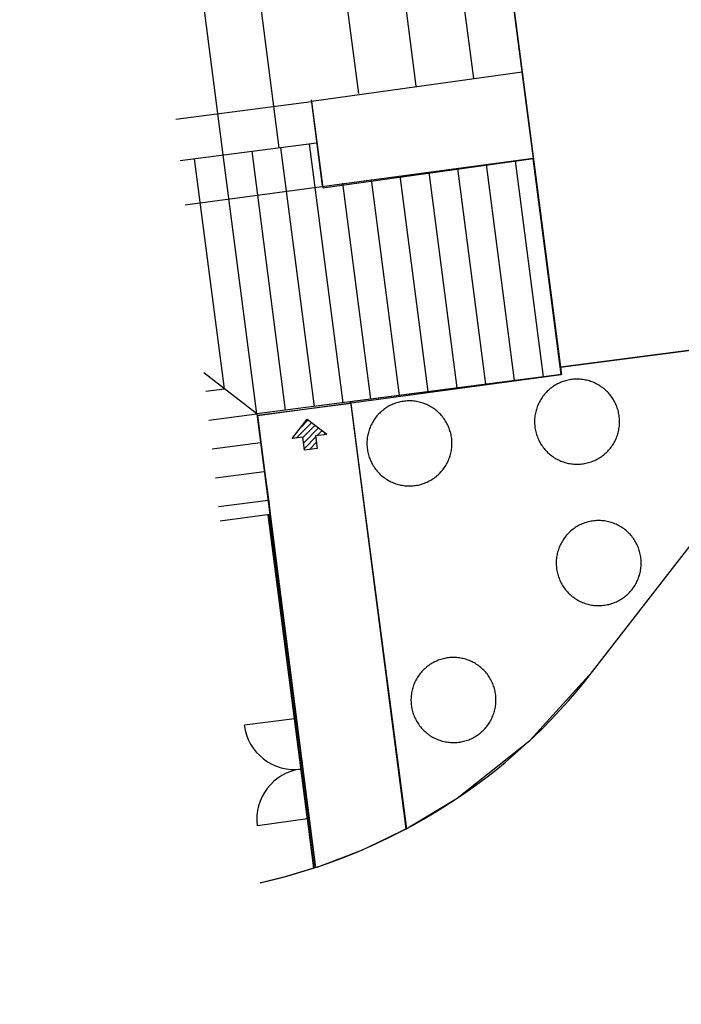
# Model space of a CAD drawing. Extents: x 446005 to 446745, y 447032 to 448234.
# Tile 50 of 127: x 446254 to 446276, y 447286 to 447320. Entities that reach past the tile are written whole.
import ezdxf

# ---------------------------------------------------------------- set-up
doc = ezdxf.new("R2010")
doc.units = 0
doc.header["$LTSCALE"] = 2
doc.header["$MEASUREMENT"] = 0
doc.linetypes.add('AUSGEZOGEN', pattern=[0])
doc.layers.add('DB-Autohof', color=15, linetype='CONTINUOUS')
doc.layers.add('FBRTOP', color=250, linetype='AUSGEZOGEN')

msp = doc.modelspace()

# ---------------------------------------------------------------- linework, layer by layer
at = {"layer": 'DB-Autohof', "linetype": 'Continuous'}
for p, q in [((446269.952, 447325.369), (446270.918, 447317.932)), ((446271.306, 447314.957), (446269.955, 447325.37)), ((446267.271, 447317.458), (446266.305, 447324.896)), ((446269.254, 447317.716), (446268.289, 447325.153)), ((446269.987, 447325.122), (446272.24, 447307.767)), ((446265.287, 447317.201), (446264.322, 447324.639)), ((446262.545, 447315.332), (446261.387, 447324.258)), ((446260.616, 447315.082), (446259.458, 447324.007)), ((446270.919, 447317.932), (446263.663, 447316.925)), ((446271.306, 447314.957), (446270.919, 447317.932)), ((446258.978, 447316.319), (446263.663, 447316.927)), ((446263.641, 447316.987), (446264.027, 447314.012)), ((446263.663, 447316.927), (446264.049, 447313.952)), ((446263.663, 447316.925), (446264.049, 447313.95)), ((446259.136, 447314.89), (446263.834, 447315.5)), ((446264.75, 447306.543), (446263.591, 447315.468)), ((446261.775, 447306.157), (446260.616, 447315.082)), ((446262.766, 447306.286), (446261.608, 447315.211)), ((446263.758, 447306.414), (446262.6, 447315.34)), ((446271.305, 447314.957), (446259.305, 447313.355)), ((446260.654, 447307.02), (446259.625, 447314.953)), ((446264.049, 447313.95), (446271.306, 447314.957)), ((446270.66, 447307.31), (446269.695, 447314.748)), ((446271.652, 447307.439), (446270.686, 447314.876)), ((446272.27, 447307.519), (446271.305, 447314.957)), ((446272.272, 447307.519), (446271.306, 447314.957)), ((446267.685, 447306.924), (446266.72, 447314.362)), ((446268.677, 447307.053), (446267.711, 447314.49)), ((446269.668, 447307.181), (446268.703, 447314.619)), ((446265.701, 447306.667), (446264.736, 447314.104)), ((446266.693, 447306.795), (446265.728, 447314.233)), ((446273.349, 447297.272), (446283.628, 447310.548)), ((446273.349, 447297.272), (446283.628, 447310.548)), ((446280.997, 447308.904), (446272.24, 447307.767)), ((446272.24, 447307.767), (446280.997, 447308.904)), ((446280.997, 447308.904), (446272.24, 447307.767)), ((446261.775, 447306.157), (446259.944, 447307.567)), ((446272.24, 447307.767), (446272.272, 447307.519)), ((446272.272, 447307.519), (446261.775, 447306.157)), ((446261.796, 447306.096), (446272.27, 447307.519)), ((446272.272, 447307.519), (446265.008, 447306.577)), ((446272.203, 447307.221), (446272.161, 447307.201)), ((446272.245, 447307.239), (446272.203, 447307.221)), ((446272.288, 447307.256), (446272.245, 447307.239)), ((446272.331, 447307.272), (446272.288, 447307.256)), ((446272.375, 447307.287), (446272.331, 447307.272)), ((446272.419, 447307.3), (446272.375, 447307.287)), ((446272.463, 447307.311), (446272.419, 447307.3)), ((446272.508, 447307.322), (446272.463, 447307.311)), ((446272.553, 447307.33), (446272.508, 447307.322)), ((446272.599, 447307.338), (446272.553, 447307.33)), ((446272.644, 447307.344), (446272.599, 447307.338)), ((446272.69, 447307.348), (446272.644, 447307.344)), ((446272.736, 447307.351), (446272.69, 447307.348)), ((446272.782, 447307.353), (446272.736, 447307.351)), ((446272.828, 447307.353), (446272.782, 447307.353)), ((446272.874, 447307.352), (446272.828, 447307.353)), ((446272.92, 447307.349), (446272.874, 447307.352)), ((446272.966, 447307.345), (446272.92, 447307.349)), ((446273.012, 447307.34), (446272.966, 447307.345)), ((446273.057, 447307.333), (446273.012, 447307.34)), ((446273.103, 447307.324), (446273.057, 447307.333)), ((446273.148, 447307.315), (446273.103, 447307.324)), ((446273.192, 447307.303), (446273.148, 447307.315)), ((446273.236, 447307.291), (446273.192, 447307.303)), ((446273.28, 447307.277), (446273.236, 447307.291)), ((446273.324, 447307.261), (446273.28, 447307.277)), ((446273.367, 447307.245), (446273.324, 447307.261)), ((446273.409, 447307.227), (446273.367, 447307.245)), ((446273.451, 447307.207), (446273.409, 447307.227)), ((446260.014, 447306.937), (446260.654, 447307.02)), ((446271.755, 447306.903), (446271.724, 447306.869)), ((446271.787, 447306.935), (446271.755, 447306.903)), ((446271.821, 447306.967), (446271.787, 447306.935)), ((446271.855, 447306.998), (446271.821, 447306.967)), ((446271.89, 447307.027), (446271.855, 447306.998)), ((446271.927, 447307.056), (446271.89, 447307.027)), ((446271.964, 447307.083), (446271.927, 447307.056)), ((446272.002, 447307.109), (446271.964, 447307.083)), ((446272.04, 447307.134), (446272.002, 447307.109)), ((446272.08, 447307.157), (446272.04, 447307.134)), ((446272.12, 447307.18), (446272.08, 447307.157)), ((446272.161, 447307.201), (446272.12, 447307.18)), ((446273.492, 447307.186), (446273.451, 447307.207)), ((446273.532, 447307.164), (446273.492, 447307.186)), ((446273.572, 447307.141), (446273.532, 447307.164)), ((446273.611, 447307.117), (446273.572, 447307.141)), ((446273.649, 447307.091), (446273.611, 447307.117)), ((446273.687, 447307.064), (446273.649, 447307.091)), ((446273.723, 447307.036), (446273.687, 447307.064)), ((446273.759, 447307.007), (446273.723, 447307.036)), ((446273.793, 447306.977), (446273.759, 447307.007)), ((446273.827, 447306.945), (446273.793, 447306.977)), ((446273.86, 447306.913), (446273.827, 447306.945)), ((446273.891, 447306.879), (446273.86, 447306.913)), ((446273.922, 447306.845), (446273.891, 447306.879)), ((446265.008, 447306.577), (446266.933, 447291.854)), ((446265.008, 447306.577), (446266.912, 447291.851)), ((446266.596, 447306.538), (446266.552, 447306.523)), ((446266.64, 447306.551), (446266.596, 447306.538)), ((446266.685, 447306.562), (446266.64, 447306.551)), ((446266.729, 447306.573), (446266.685, 447306.562)), ((446266.775, 447306.581), (446266.729, 447306.573)), ((446266.82, 447306.589), (446266.775, 447306.581)), ((446266.866, 447306.595), (446266.82, 447306.589)), ((446266.911, 447306.599), (446266.866, 447306.595)), ((446266.957, 447306.603), (446266.911, 447306.599)), ((446267.003, 447306.604), (446266.957, 447306.603)), ((446267.049, 447306.604), (446267.003, 447306.604)), ((446267.095, 447306.603), (446267.049, 447306.604)), ((446267.141, 447306.601), (446267.095, 447306.603)), ((446267.187, 447306.596), (446267.141, 447306.601)), ((446267.233, 447306.591), (446267.187, 447306.596)), ((446267.279, 447306.584), (446267.233, 447306.591)), ((446267.324, 447306.575), (446267.279, 447306.584)), ((446267.369, 447306.566), (446267.324, 447306.575)), ((446267.413, 447306.554), (446267.369, 447306.566)), ((446267.458, 447306.542), (446267.413, 447306.554)), ((446267.502, 447306.528), (446267.458, 447306.542)), ((446271.514, 447306.567), (446271.493, 447306.526)), ((446271.536, 447306.608), (446271.514, 447306.567)), ((446271.559, 447306.648), (446271.536, 447306.608)), ((446271.583, 447306.687), (446271.559, 447306.648)), ((446271.609, 447306.725), (446271.583, 447306.687)), ((446271.636, 447306.762), (446271.609, 447306.725)), ((446271.664, 447306.799), (446271.636, 447306.762)), ((446271.693, 447306.834), (446271.664, 447306.799)), ((446271.724, 447306.869), (446271.693, 447306.834)), ((446273.952, 447306.81), (446273.922, 447306.845)), ((446273.98, 447306.774), (446273.952, 447306.81)), ((446274.007, 447306.736), (446273.98, 447306.774)), ((446274.033, 447306.698), (446274.007, 447306.736)), ((446274.058, 447306.66), (446274.033, 447306.698)), ((446274.082, 447306.62), (446274.058, 447306.66)), ((446274.104, 447306.58), (446274.082, 447306.62)), ((446274.125, 447306.539), (446274.104, 447306.58)), ((446274.145, 447306.497), (446274.125, 447306.539)), ((446265.029, 447306.516), (446261.796, 447306.096)), ((446266.922, 447291.852), (446265.029, 447306.516)), ((446266.042, 447306.218), (446266.009, 447306.186)), ((446266.076, 447306.249), (446266.042, 447306.218)), ((446266.112, 447306.278), (446266.076, 447306.249)), ((446266.148, 447306.307), (446266.112, 447306.278)), ((446266.185, 447306.334), (446266.148, 447306.307)), ((446266.223, 447306.36), (446266.185, 447306.334)), ((446266.262, 447306.385), (446266.223, 447306.36)), ((446266.301, 447306.408), (446266.262, 447306.385)), ((446266.341, 447306.431), (446266.301, 447306.408)), ((446266.382, 447306.452), (446266.341, 447306.431)), ((446266.424, 447306.472), (446266.382, 447306.452)), ((446266.466, 447306.49), (446266.424, 447306.472)), ((446266.509, 447306.507), (446266.466, 447306.49)), ((446266.552, 447306.523), (446266.509, 447306.507)), ((446267.545, 447306.512), (446267.502, 447306.528)), ((446267.588, 447306.496), (446267.545, 447306.512)), ((446267.63, 447306.478), (446267.588, 447306.496)), ((446267.672, 447306.458), (446267.63, 447306.478)), ((446267.713, 447306.437), (446267.672, 447306.458)), ((446267.754, 447306.415), (446267.713, 447306.437)), ((446267.793, 447306.392), (446267.754, 447306.415)), ((446267.832, 447306.368), (446267.793, 447306.392)), ((446267.87, 447306.342), (446267.832, 447306.368)), ((446267.908, 447306.315), (446267.87, 447306.342)), ((446267.944, 447306.287), (446267.908, 447306.315)), ((446267.98, 447306.258), (446267.944, 447306.287)), ((446268.015, 447306.228), (446267.98, 447306.258)), ((446268.048, 447306.196), (446268.015, 447306.228)), ((446268.081, 447306.164), (446268.048, 447306.196)), ((446271.386, 447306.223), (446271.376, 447306.178)), ((446271.397, 447306.268), (446271.386, 447306.223)), ((446271.409, 447306.312), (446271.397, 447306.268)), ((446271.423, 447306.356), (446271.409, 447306.312)), ((446271.439, 447306.399), (446271.423, 447306.356)), ((446271.456, 447306.442), (446271.439, 447306.399)), ((446271.474, 447306.484), (446271.456, 447306.442)), ((446271.493, 447306.526), (446271.474, 447306.484)), ((446274.164, 447306.455), (446274.145, 447306.497)), ((446274.181, 447306.413), (446274.164, 447306.455)), ((446274.197, 447306.369), (446274.181, 447306.413)), ((446274.211, 447306.326), (446274.197, 447306.369)), ((446274.224, 447306.281), (446274.211, 447306.326)), ((446274.236, 447306.237), (446274.224, 447306.281)), ((446274.246, 447306.192), (446274.236, 447306.237)), ((446260.124, 447305.943), (446261.775, 447306.157)), ((446261.775, 447306.157), (446262.225, 447302.686)), ((446261.796, 447306.096), (446261.925, 447305.105)), ((446262.246, 447302.625), (446261.796, 447306.096)), ((446262.988, 447305.305), (446263.507, 447305.978)), ((446263.133, 447305.323), (446263.666, 447305.856)), ((446263.277, 447305.68), (446263.546, 447305.949)), ((446263.507, 447305.978), (446264.181, 447305.459)), ((446265.757, 447305.859), (446265.735, 447305.818)), ((446265.78, 447305.899), (446265.757, 447305.859)), ((446265.805, 447305.938), (446265.78, 447305.899)), ((446265.83, 447305.976), (446265.805, 447305.938)), ((446265.857, 447306.013), (446265.83, 447305.976)), ((446265.885, 447306.05), (446265.857, 447306.013)), ((446265.915, 447306.085), (446265.885, 447306.05)), ((446265.945, 447306.12), (446265.915, 447306.085)), ((446265.976, 447306.154), (446265.945, 447306.12)), ((446266.009, 447306.186), (446265.976, 447306.154)), ((446268.113, 447306.131), (446268.081, 447306.164)), ((446268.143, 447306.096), (446268.113, 447306.131)), ((446268.173, 447306.061), (446268.143, 447306.096)), ((446268.201, 447306.025), (446268.173, 447306.061)), ((446268.229, 447305.987), (446268.201, 447306.025)), ((446268.255, 447305.95), (446268.229, 447305.987)), ((446268.279, 447305.911), (446268.255, 447305.95)), ((446268.303, 447305.871), (446268.279, 447305.911)), ((446268.325, 447305.831), (446268.303, 447305.871)), ((446271.348, 447305.95), (446271.347, 447305.904)), ((446271.347, 447305.904), (446271.347, 447305.858)), ((446271.347, 447305.858), (446271.349, 447305.812)), ((446271.351, 447305.996), (446271.348, 447305.95)), ((446271.355, 447306.042), (446271.351, 447305.996)), ((446271.36, 447306.087), (446271.355, 447306.042)), ((446271.367, 447306.133), (446271.36, 447306.087)), ((446271.376, 447306.178), (446271.367, 447306.133)), ((446274.255, 447306.147), (446274.246, 447306.192)), ((446274.262, 447306.101), (446274.255, 447306.147)), ((446274.268, 447306.056), (446274.262, 447306.101)), ((446274.273, 447306.01), (446274.268, 447306.056)), ((446274.276, 447305.964), (446274.273, 447306.01)), ((446274.278, 447305.918), (446274.276, 447305.964)), ((446274.277, 447305.826), (446274.278, 447305.872)), ((446274.278, 447305.872), (446274.278, 447305.918)), ((446263.365, 447305.343), (446263.786, 447305.764)), ((446263.389, 447305.155), (446263.905, 447305.672)), ((446263.864, 447305.418), (446264.025, 447305.579)), ((446265.618, 447305.519), (446265.607, 447305.474)), ((446265.631, 447305.563), (446265.618, 447305.519)), ((446265.645, 447305.607), (446265.631, 447305.563)), ((446265.66, 447305.65), (446265.645, 447305.607)), ((446265.677, 447305.693), (446265.66, 447305.65)), ((446265.695, 447305.736), (446265.677, 447305.693)), ((446265.714, 447305.777), (446265.695, 447305.736)), ((446265.735, 447305.818), (446265.714, 447305.777)), ((446268.347, 447305.79), (446268.325, 447305.831)), ((446268.366, 447305.749), (446268.347, 447305.79)), ((446268.385, 447305.706), (446268.366, 447305.749)), ((446268.402, 447305.664), (446268.385, 447305.706)), ((446268.418, 447305.62), (446268.402, 447305.664)), ((446268.432, 447305.577), (446268.418, 447305.62)), ((446268.445, 447305.533), (446268.432, 447305.577)), ((446268.457, 447305.488), (446268.445, 447305.533)), ((446271.349, 447305.812), (446271.352, 447305.766)), ((446271.352, 447305.766), (446271.356, 447305.72)), ((446271.356, 447305.72), (446271.362, 447305.674)), ((446271.362, 447305.674), (446271.37, 447305.629)), ((446271.37, 447305.629), (446271.379, 447305.584)), ((446271.379, 447305.584), (446271.389, 447305.539)), ((446271.389, 447305.539), (446271.401, 447305.494)), ((446274.228, 447305.508), (446274.239, 447305.553)), ((446274.239, 447305.553), (446274.249, 447305.598)), ((446274.249, 447305.598), (446274.257, 447305.643)), ((446274.257, 447305.643), (446274.264, 447305.688)), ((446274.264, 447305.688), (446274.27, 447305.734)), ((446274.27, 447305.734), (446274.274, 447305.78)), ((446274.274, 447305.78), (446274.277, 447305.826)), ((446263.363, 447305.353), (446262.988, 447305.305)), ((446263.421, 447304.908), (446263.363, 447305.353)), ((446263.413, 447304.968), (446263.812, 447305.366)), ((446263.587, 447304.929), (446263.836, 447305.178)), ((446263.806, 447305.411), (446264.181, 447305.459)), ((446263.864, 447304.965), (446263.806, 447305.411)), ((446264.108, 447305.45), (446264.145, 447305.487)), ((446265.569, 447305.201), (446265.568, 447305.155)), ((446265.572, 447305.247), (446265.569, 447305.201)), ((446265.576, 447305.293), (446265.572, 447305.247)), ((446265.582, 447305.338), (446265.576, 447305.293)), ((446265.589, 447305.384), (446265.582, 447305.338)), ((446265.597, 447305.429), (446265.589, 447305.384)), ((446265.607, 447305.474), (446265.597, 447305.429)), ((446268.467, 447305.443), (446268.457, 447305.488)), ((446268.476, 447305.398), (446268.467, 447305.443)), ((446268.484, 447305.352), (446268.476, 447305.398)), ((446268.49, 447305.307), (446268.484, 447305.352)), ((446268.494, 447305.261), (446268.49, 447305.307)), ((446268.497, 447305.215), (446268.494, 447305.261)), ((446268.499, 447305.169), (446268.497, 447305.215)), ((446271.401, 447305.494), (446271.414, 447305.45)), ((446271.414, 447305.45), (446271.428, 447305.406)), ((446271.428, 447305.406), (446271.444, 447305.363)), ((446271.444, 447305.363), (446271.461, 447305.32)), ((446271.461, 447305.32), (446271.48, 447305.278)), ((446271.48, 447305.278), (446271.499, 447305.237)), ((446271.499, 447305.237), (446271.52, 447305.196)), ((446271.52, 447305.196), (446271.543, 447305.156)), ((446274.089, 447305.168), (446274.111, 447305.208)), ((446274.111, 447305.208), (446274.132, 447305.25)), ((446274.132, 447305.25), (446274.151, 447305.291)), ((446274.151, 447305.291), (446274.169, 447305.334)), ((446274.169, 447305.334), (446274.186, 447305.376)), ((446274.186, 447305.376), (446274.201, 447305.42)), ((446274.201, 447305.42), (446274.215, 447305.464)), ((446274.215, 447305.464), (446274.228, 447305.508)), ((446260.233, 447304.949), (446261.903, 447305.165)), ((446261.925, 447305.105), (446262.053, 447304.113)), ((446263.858, 447304.964), (446263.421, 447304.908)), ((446263.831, 447304.961), (446263.86, 447304.99)), ((446265.568, 447305.155), (446265.568, 447305.109)), ((446265.568, 447305.109), (446265.57, 447305.063)), ((446265.57, 447305.063), (446265.573, 447305.017)), ((446265.573, 447305.017), (446265.578, 447304.971)), ((446265.578, 447304.971), (446265.584, 447304.925)), ((446265.584, 447304.925), (446265.591, 447304.88)), ((446265.591, 447304.88), (446265.6, 447304.835)), ((446268.46, 447304.804), (446268.47, 447304.849)), ((446268.47, 447304.849), (446268.479, 447304.894)), ((446268.479, 447304.894), (446268.486, 447304.939)), ((446268.486, 447304.939), (446268.491, 447304.985)), ((446268.491, 447304.985), (446268.495, 447305.031)), ((446268.495, 447305.031), (446268.498, 447305.077)), ((446268.498, 447305.077), (446268.499, 447305.123)), ((446268.499, 447305.123), (446268.499, 447305.169)), ((446271.543, 447305.156), (446271.566, 447305.116)), ((446271.566, 447305.116), (446271.591, 447305.077)), ((446271.591, 447305.077), (446271.617, 447305.039)), ((446271.617, 447305.039), (446271.645, 447305.002)), ((446271.645, 447305.002), (446271.673, 447304.966)), ((446271.673, 447304.966), (446271.703, 447304.931)), ((446271.703, 447304.931), (446271.733, 447304.896)), ((446271.733, 447304.896), (446271.765, 447304.863)), ((446271.765, 447304.863), (446271.798, 447304.83)), ((446273.804, 447304.809), (446273.837, 447304.84)), ((446273.837, 447304.84), (446273.87, 447304.873)), ((446273.87, 447304.873), (446273.901, 447304.907)), ((446273.901, 447304.907), (446273.931, 447304.941)), ((446273.931, 447304.941), (446273.961, 447304.977)), ((446273.961, 447304.977), (446273.989, 447305.014)), ((446273.989, 447305.014), (446274.015, 447305.051)), ((446274.015, 447305.051), (446274.041, 447305.089)), ((446274.041, 447305.089), (446274.066, 447305.128)), ((446274.066, 447305.128), (446274.089, 447305.168)), ((446265.6, 447304.835), (446265.61, 447304.79)), ((446265.61, 447304.79), (446265.622, 447304.745)), ((446265.622, 447304.745), (446265.635, 447304.701)), ((446265.635, 447304.701), (446265.649, 447304.657)), ((446265.649, 447304.657), (446265.665, 447304.614)), ((446265.665, 447304.614), (446265.682, 447304.571)), ((446265.682, 447304.571), (446265.701, 447304.529)), ((446265.701, 447304.529), (446265.721, 447304.488)), ((446268.332, 447304.459), (446268.353, 447304.501)), ((446268.353, 447304.501), (446268.372, 447304.542)), ((446268.372, 447304.542), (446268.39, 447304.585)), ((446268.39, 447304.585), (446268.407, 447304.628)), ((446268.407, 447304.628), (446268.422, 447304.671)), ((446268.422, 447304.671), (446268.436, 447304.715)), ((446268.436, 447304.715), (446268.449, 447304.759)), ((446268.449, 447304.759), (446268.46, 447304.804)), ((446271.798, 447304.83), (446271.831, 447304.799)), ((446271.831, 447304.799), (446271.866, 447304.769)), ((446271.866, 447304.769), (446271.902, 447304.74)), ((446271.902, 447304.74), (446271.938, 447304.712)), ((446271.938, 447304.712), (446271.975, 447304.685)), ((446271.975, 447304.685), (446272.014, 447304.659)), ((446272.014, 447304.659), (446272.053, 447304.635)), ((446272.053, 447304.635), (446272.092, 447304.611)), ((446272.092, 447304.611), (446272.133, 447304.589)), ((446272.133, 447304.589), (446272.174, 447304.569)), ((446272.174, 447304.569), (446272.216, 447304.549)), ((446272.216, 447304.549), (446272.258, 447304.531)), ((446272.258, 447304.531), (446272.301, 447304.514)), ((446272.301, 447304.514), (446272.344, 447304.499)), ((446272.344, 447304.499), (446272.388, 447304.485)), ((446273.25, 447304.489), (446273.294, 447304.504)), ((446273.294, 447304.504), (446273.337, 447304.519)), ((446273.337, 447304.519), (446273.38, 447304.537)), ((446273.38, 447304.537), (446273.422, 447304.555)), ((446273.422, 447304.555), (446273.463, 447304.575)), ((446273.463, 447304.575), (446273.504, 447304.596)), ((446273.504, 447304.596), (446273.545, 447304.618)), ((446273.545, 447304.618), (446273.584, 447304.642)), ((446273.584, 447304.642), (446273.623, 447304.667)), ((446273.623, 447304.667), (446273.661, 447304.693)), ((446273.661, 447304.693), (446273.698, 447304.72)), ((446273.698, 447304.72), (446273.734, 447304.749)), ((446273.734, 447304.749), (446273.77, 447304.778)), ((446273.77, 447304.778), (446273.804, 447304.809)), ((446260.343, 447303.954), (446262.032, 447304.174)), ((446265.721, 447304.488), (446265.742, 447304.447)), ((446265.742, 447304.447), (446265.764, 447304.407)), ((446265.764, 447304.407), (446265.788, 447304.367)), ((446265.788, 447304.367), (446265.813, 447304.328)), ((446265.813, 447304.328), (446265.839, 447304.29)), ((446265.839, 447304.29), (446265.866, 447304.253)), ((446265.866, 447304.253), (446265.894, 447304.217)), ((446265.894, 447304.217), (446265.924, 447304.182)), ((446265.924, 447304.182), (446265.954, 447304.147)), ((446268.122, 447304.158), (446268.153, 447304.193)), ((446268.153, 447304.193), (446268.182, 447304.228)), ((446268.182, 447304.228), (446268.21, 447304.265)), ((446268.21, 447304.265), (446268.237, 447304.302)), ((446268.237, 447304.302), (446268.262, 447304.34)), ((446268.262, 447304.34), (446268.287, 447304.379)), ((446268.287, 447304.379), (446268.31, 447304.419)), ((446268.31, 447304.419), (446268.332, 447304.459)), ((446272.388, 447304.485), (446272.432, 447304.472)), ((446272.432, 447304.472), (446272.477, 447304.461)), ((446272.477, 447304.461), (446272.522, 447304.451)), ((446272.522, 447304.451), (446272.567, 447304.443)), ((446272.567, 447304.443), (446272.613, 447304.436)), ((446272.613, 447304.436), (446272.659, 447304.43)), ((446272.659, 447304.43), (446272.704, 447304.426)), ((446272.704, 447304.426), (446272.75, 447304.424)), ((446272.75, 447304.424), (446272.796, 447304.422)), ((446272.796, 447304.422), (446272.842, 447304.423)), ((446272.842, 447304.423), (446272.888, 447304.424)), ((446272.888, 447304.424), (446272.934, 447304.427)), ((446272.934, 447304.427), (446272.98, 447304.432)), ((446272.98, 447304.432), (446273.026, 447304.438)), ((446273.026, 447304.438), (446273.071, 447304.445)), ((446273.071, 447304.445), (446273.117, 447304.454)), ((446273.117, 447304.454), (446273.161, 447304.464)), ((446273.161, 447304.464), (446273.206, 447304.476)), ((446273.206, 447304.476), (446273.25, 447304.489)), ((446262.053, 447304.113), (446262.182, 447303.121)), ((446265.954, 447304.147), (446265.986, 447304.114)), ((446265.986, 447304.114), (446266.019, 447304.081)), ((446266.019, 447304.081), (446266.053, 447304.05)), ((446266.053, 447304.05), (446266.087, 447304.02)), ((446266.087, 447304.02), (446266.123, 447303.991)), ((446266.123, 447303.991), (446266.159, 447303.963)), ((446266.159, 447303.963), (446266.197, 447303.936)), ((446266.197, 447303.936), (446266.235, 447303.91)), ((446266.235, 447303.91), (446266.274, 447303.886)), ((446266.274, 447303.886), (446266.314, 447303.862)), ((446266.314, 447303.862), (446266.354, 447303.84)), ((446266.354, 447303.84), (446266.395, 447303.82)), ((446266.395, 447303.82), (446266.437, 447303.8)), ((446267.643, 447303.806), (446267.685, 447303.826)), ((446267.685, 447303.826), (446267.726, 447303.847)), ((446267.726, 447303.847), (446267.766, 447303.869)), ((446267.766, 447303.869), (446267.805, 447303.893)), ((446267.805, 447303.893), (446267.844, 447303.918)), ((446267.844, 447303.918), (446267.882, 447303.944)), ((446267.882, 447303.944), (446267.919, 447303.971)), ((446267.919, 447303.971), (446267.955, 447304)), ((446267.955, 447304), (446267.991, 447304.029)), ((446267.991, 447304.029), (446268.025, 447304.06)), ((446268.025, 447304.06), (446268.059, 447304.091)), ((446268.059, 447304.091), (446268.091, 447304.124)), ((446268.091, 447304.124), (446268.122, 447304.158)), ((446266.437, 447303.8), (446266.479, 447303.782)), ((446266.479, 447303.782), (446266.522, 447303.765)), ((446266.522, 447303.765), (446266.566, 447303.75)), ((446266.566, 447303.75), (446266.609, 447303.736)), ((446266.609, 447303.736), (446266.654, 447303.723)), ((446266.654, 447303.723), (446266.698, 447303.712)), ((446266.698, 447303.712), (446266.743, 447303.702)), ((446266.743, 447303.702), (446266.789, 447303.694)), ((446266.789, 447303.694), (446266.834, 447303.687)), ((446266.834, 447303.687), (446266.88, 447303.681)), ((446266.88, 447303.681), (446266.926, 447303.677)), ((446266.926, 447303.677), (446266.972, 447303.675)), ((446266.972, 447303.675), (446267.018, 447303.673)), ((446267.018, 447303.673), (446267.064, 447303.674)), ((446267.064, 447303.674), (446267.11, 447303.675)), ((446267.11, 447303.675), (446267.156, 447303.678)), ((446267.156, 447303.678), (446267.202, 447303.683)), ((446267.202, 447303.683), (446267.247, 447303.689)), ((446267.247, 447303.689), (446267.293, 447303.696)), ((446267.293, 447303.696), (446267.338, 447303.705)), ((446267.338, 447303.705), (446267.383, 447303.715)), ((446267.383, 447303.715), (446267.427, 447303.727)), ((446267.427, 447303.727), (446267.471, 447303.74)), ((446267.471, 447303.74), (446267.515, 447303.755)), ((446267.515, 447303.755), (446267.558, 447303.77)), ((446267.558, 447303.77), (446267.601, 447303.788)), ((446267.601, 447303.788), (446267.643, 447303.806)), ((446260.453, 447302.96), (446262.161, 447303.182)), ((446262.182, 447303.121), (446262.246, 447302.625)), ((446262.225, 447302.686), (446260.508, 447302.463)), ((446262.166, 447302.678), (446262.225, 447302.686)), ((446262.225, 447302.686), (446262.166, 447302.678)), ((446262.225, 447302.686), (446262.166, 447302.678)), ((446262.166, 447302.678), (446262.225, 447302.686)), ((446262.166, 447302.678), (446262.166, 447302.678)), ((446262.166, 447302.678), (446263.071, 447295.65)), ((446262.166, 447302.678), (446263.071, 447295.65)), ((446262.166, 447302.678), (446262.166, 447302.678)), ((446262.166, 447302.678), (446262.166, 447302.678)), ((446262.166, 447302.678), (446262.166, 447302.678)), ((446262.166, 447302.678), (446263.071, 447295.65)), ((446263.071, 447295.65), (446262.166, 447302.678)), ((446263.738, 447290.503), (446262.187, 447302.618)), ((446263.13, 447295.657), (446262.225, 447302.686)), ((446262.225, 447302.686), (446262.225, 447302.686)), ((446263.13, 447295.657), (446262.225, 447302.686)), ((446262.225, 447302.686), (446262.225, 447302.686)), ((446263.797, 447290.522), (446262.225, 447302.686)), ((446263.13, 447295.657), (446262.225, 447302.686)), ((446262.225, 447302.686), (446263.13, 447295.657)), ((446262.246, 447302.625), (446263.798, 447290.51)), ((446273.345, 447302.464), (446273.3, 447302.457)), ((446273.391, 447302.47), (446273.345, 447302.464)), ((446273.437, 447302.475), (446273.391, 447302.47)), ((446273.482, 447302.478), (446273.437, 447302.475)), ((446273.528, 447302.48), (446273.482, 447302.478)), ((446273.574, 447302.48), (446273.528, 447302.48)), ((446273.621, 447302.479), (446273.574, 447302.48)), ((446273.666, 447302.476), (446273.621, 447302.479)), ((446273.712, 447302.472), (446273.666, 447302.476)), ((446273.758, 447302.466), (446273.712, 447302.472)), ((446273.804, 447302.459), (446273.758, 447302.466)), ((446272.601, 447302.124), (446272.567, 447302.094)), ((446272.637, 447302.154), (446272.601, 447302.124)), ((446272.673, 447302.182), (446272.637, 447302.154)), ((446272.71, 447302.209), (446272.673, 447302.182)), ((446272.748, 447302.235), (446272.71, 447302.209)), ((446272.787, 447302.26), (446272.748, 447302.235)), ((446272.826, 447302.284), (446272.787, 447302.26)), ((446272.867, 447302.306), (446272.826, 447302.284)), ((446272.907, 447302.327), (446272.867, 447302.306)), ((446272.949, 447302.347), (446272.907, 447302.327)), ((446272.991, 447302.366), (446272.949, 447302.347)), ((446273.034, 447302.383), (446272.991, 447302.366)), ((446273.077, 447302.399), (446273.034, 447302.383)), ((446273.121, 447302.413), (446273.077, 447302.399)), ((446273.165, 447302.426), (446273.121, 447302.413)), ((446273.21, 447302.438), (446273.165, 447302.426)), ((446273.254, 447302.448), (446273.21, 447302.438)), ((446273.3, 447302.457), (446273.254, 447302.448)), ((446273.849, 447302.451), (446273.804, 447302.459)), ((446273.894, 447302.441), (446273.849, 447302.451)), ((446273.938, 447302.43), (446273.894, 447302.441)), ((446273.983, 447302.417), (446273.938, 447302.43)), ((446274.027, 447302.403), (446273.983, 447302.417)), ((446274.07, 447302.388), (446274.027, 447302.403)), ((446274.113, 447302.371), (446274.07, 447302.388)), ((446274.155, 447302.353), (446274.113, 447302.371)), ((446274.197, 447302.334), (446274.155, 447302.353)), ((446274.238, 447302.313), (446274.197, 447302.334)), ((446274.279, 447302.291), (446274.238, 447302.313)), ((446274.318, 447302.268), (446274.279, 447302.291)), ((446274.357, 447302.243), (446274.318, 447302.268)), ((446274.395, 447302.217), (446274.357, 447302.243)), ((446274.433, 447302.191), (446274.395, 447302.217)), ((446274.469, 447302.163), (446274.433, 447302.191)), ((446274.505, 447302.133), (446274.469, 447302.163)), ((446274.54, 447302.103), (446274.505, 447302.133)), ((446272.33, 447301.813), (446272.305, 447301.774)), ((446272.355, 447301.851), (446272.33, 447301.813)), ((446272.382, 447301.889), (446272.355, 447301.851)), ((446272.41, 447301.925), (446272.382, 447301.889)), ((446272.44, 447301.961), (446272.41, 447301.925)), ((446272.47, 447301.995), (446272.44, 447301.961)), ((446272.501, 447302.029), (446272.47, 447301.995)), ((446272.534, 447302.062), (446272.501, 447302.029)), ((446272.567, 447302.094), (446272.534, 447302.062)), ((446274.573, 447302.072), (446274.54, 447302.103)), ((446274.606, 447302.039), (446274.573, 447302.072)), ((446274.638, 447302.006), (446274.606, 447302.039)), ((446274.668, 447301.972), (446274.638, 447302.006)), ((446274.698, 447301.936), (446274.668, 447301.972)), ((446274.726, 447301.9), (446274.698, 447301.936)), ((446274.754, 447301.863), (446274.726, 447301.9)), ((446274.78, 447301.825), (446274.754, 447301.863)), ((446274.804, 447301.786), (446274.78, 447301.825)), ((446274.828, 447301.747), (446274.804, 447301.786)), ((446272.17, 447301.482), (446272.156, 447301.438)), ((446272.185, 447301.526), (446272.17, 447301.482)), ((446272.202, 447301.569), (446272.185, 447301.526)), ((446272.22, 447301.611), (446272.202, 447301.569)), ((446272.239, 447301.653), (446272.22, 447301.611)), ((446272.26, 447301.694), (446272.239, 447301.653)), ((446272.282, 447301.734), (446272.26, 447301.694)), ((446272.305, 447301.774), (446272.282, 447301.734)), ((446274.85, 447301.706), (446274.828, 447301.747)), ((446274.872, 447301.666), (446274.85, 447301.706)), ((446274.891, 447301.624), (446274.872, 447301.666)), ((446274.91, 447301.582), (446274.891, 447301.624)), ((446274.927, 447301.539), (446274.91, 447301.582)), ((446274.943, 447301.496), (446274.927, 447301.539)), ((446274.957, 447301.452), (446274.943, 447301.496)), ((446274.97, 447301.408), (446274.957, 447301.452)), ((446272.097, 447301.122), (446272.094, 447301.076)), ((446272.101, 447301.168), (446272.097, 447301.122)), ((446272.107, 447301.214), (446272.101, 447301.168)), ((446272.114, 447301.259), (446272.107, 447301.214)), ((446272.122, 447301.305), (446272.114, 447301.259)), ((446272.132, 447301.35), (446272.122, 447301.305)), ((446272.143, 447301.394), (446272.132, 447301.35)), ((446272.156, 447301.438), (446272.143, 447301.394)), ((446274.982, 447301.363), (446274.97, 447301.408)), ((446274.992, 447301.319), (446274.982, 447301.363)), ((446275.001, 447301.273), (446274.992, 447301.319)), ((446275.009, 447301.228), (446275.001, 447301.273)), ((446275.015, 447301.182), (446275.009, 447301.228)), ((446275.019, 447301.136), (446275.015, 447301.182)), ((446275.022, 447301.091), (446275.019, 447301.136)), ((446272.094, 447301.076), (446272.093, 447301.03)), ((446272.093, 447301.03), (446272.093, 447300.984)), ((446272.093, 447300.984), (446272.095, 447300.938)), ((446272.095, 447300.938), (446272.098, 447300.892)), ((446272.098, 447300.892), (446272.103, 447300.846)), ((446272.103, 447300.846), (446272.109, 447300.801)), ((446272.109, 447300.801), (446272.116, 447300.755)), ((446274.995, 447300.724), (446275.004, 447300.769)), ((446275.004, 447300.769), (446275.011, 447300.815)), ((446275.011, 447300.815), (446275.016, 447300.861)), ((446275.016, 447300.861), (446275.02, 447300.906)), ((446275.02, 447300.906), (446275.023, 447300.952)), ((446275.024, 447301.044), (446275.022, 447301.091)), ((446275.023, 447300.952), (446275.024, 447300.998)), ((446275.024, 447300.998), (446275.024, 447301.044)), ((446272.116, 447300.755), (446272.125, 447300.71)), ((446272.125, 447300.71), (446272.135, 447300.665)), ((446272.135, 447300.665), (446272.147, 447300.621)), ((446272.147, 447300.621), (446272.16, 447300.577)), ((446272.16, 447300.577), (446272.174, 447300.533)), ((446272.174, 447300.533), (446272.19, 447300.49)), ((446272.19, 447300.49), (446272.207, 447300.447)), ((446272.207, 447300.447), (446272.226, 447300.405)), ((446274.897, 447300.418), (446274.915, 447300.46)), ((446274.915, 447300.46), (446274.932, 447300.503)), ((446274.932, 447300.503), (446274.947, 447300.546)), ((446274.947, 447300.546), (446274.961, 447300.59)), ((446274.961, 447300.59), (446274.974, 447300.634)), ((446274.974, 447300.634), (446274.985, 447300.679)), ((446274.985, 447300.679), (446274.995, 447300.724)), ((446272.226, 447300.405), (446272.246, 447300.363)), ((446272.246, 447300.363), (446272.267, 447300.322)), ((446272.267, 447300.322), (446272.289, 447300.282)), ((446272.289, 447300.282), (446272.313, 447300.242)), ((446272.313, 447300.242), (446272.338, 447300.204)), ((446272.338, 447300.204), (446272.364, 447300.166)), ((446272.364, 447300.166), (446272.391, 447300.129)), ((446272.391, 447300.129), (446272.419, 447300.092)), ((446272.419, 447300.092), (446272.449, 447300.057)), ((446274.678, 447300.068), (446274.707, 447300.104)), ((446274.707, 447300.104), (446274.735, 447300.14)), ((446274.735, 447300.14), (446274.762, 447300.177)), ((446274.762, 447300.177), (446274.787, 447300.216)), ((446274.787, 447300.216), (446274.812, 447300.255)), ((446274.812, 447300.255), (446274.835, 447300.294)), ((446274.835, 447300.294), (446274.857, 447300.335)), ((446274.857, 447300.335), (446274.878, 447300.376)), ((446274.878, 447300.376), (446274.897, 447300.418)), ((446272.449, 447300.057), (446272.479, 447300.023)), ((446272.479, 447300.023), (446272.511, 447299.989)), ((446272.511, 447299.989), (446272.544, 447299.957)), ((446272.544, 447299.957), (446272.578, 447299.926)), ((446272.578, 447299.926), (446272.612, 447299.895)), ((446272.612, 447299.895), (446272.648, 447299.866)), ((446272.648, 447299.866), (446272.684, 447299.838)), ((446272.684, 447299.838), (446272.722, 447299.811)), ((446272.722, 447299.811), (446272.76, 447299.785)), ((446272.76, 447299.785), (446272.799, 447299.761)), ((446272.799, 447299.761), (446272.839, 447299.738)), ((446274.291, 447299.745), (446274.33, 447299.768)), ((446274.33, 447299.768), (446274.369, 447299.793)), ((446274.369, 447299.793), (446274.407, 447299.819)), ((446274.407, 447299.819), (446274.444, 447299.847)), ((446274.444, 447299.847), (446274.481, 447299.875)), ((446274.481, 447299.875), (446274.516, 447299.905)), ((446274.516, 447299.905), (446274.55, 447299.935)), ((446274.55, 447299.935), (446274.584, 447299.967)), ((446274.584, 447299.967), (446274.616, 447300)), ((446274.616, 447300), (446274.647, 447300.033)), ((446274.647, 447300.033), (446274.678, 447300.068)), ((446272.839, 447299.738), (446272.879, 447299.716)), ((446272.879, 447299.716), (446272.92, 447299.695)), ((446272.92, 447299.695), (446272.962, 447299.676)), ((446272.962, 447299.676), (446273.004, 447299.658)), ((446273.004, 447299.658), (446273.047, 447299.641)), ((446273.047, 447299.641), (446273.091, 447299.625)), ((446273.091, 447299.625), (446273.134, 447299.611)), ((446273.134, 447299.611), (446273.179, 447299.599)), ((446273.179, 447299.599), (446273.223, 447299.588)), ((446273.223, 447299.588), (446273.268, 447299.578)), ((446273.268, 447299.578), (446273.314, 447299.569)), ((446273.314, 447299.569), (446273.359, 447299.562)), ((446273.359, 447299.562), (446273.405, 447299.557)), ((446273.405, 447299.557), (446273.451, 447299.553)), ((446273.451, 447299.553), (446273.497, 447299.55)), ((446273.497, 447299.55), (446273.543, 447299.549)), ((446273.543, 447299.549), (446273.589, 447299.549)), ((446273.589, 447299.549), (446273.635, 447299.551)), ((446273.635, 447299.551), (446273.681, 447299.554)), ((446273.681, 447299.554), (446273.727, 447299.558)), ((446273.727, 447299.558), (446273.772, 447299.564)), ((446273.772, 447299.564), (446273.818, 447299.572)), ((446273.818, 447299.572), (446273.863, 447299.581)), ((446273.863, 447299.581), (446273.908, 447299.591)), ((446273.908, 447299.591), (446273.952, 447299.603)), ((446273.952, 447299.603), (446273.996, 447299.616)), ((446273.996, 447299.616), (446274.04, 447299.63)), ((446274.04, 447299.63), (446274.083, 447299.646)), ((446274.083, 447299.646), (446274.126, 447299.663)), ((446274.126, 447299.663), (446274.168, 447299.682)), ((446274.168, 447299.682), (446274.21, 447299.701)), ((446274.21, 447299.701), (446274.251, 447299.722)), ((446274.251, 447299.722), (446274.291, 447299.745)), ((446268.204, 447297.717), (446268.159, 447297.706)), ((446268.249, 447297.728), (446268.204, 447297.717)), ((446268.294, 447297.736), (446268.249, 447297.728)), ((446268.339, 447297.744), (446268.294, 447297.736)), ((446268.385, 447297.75), (446268.339, 447297.744)), ((446268.431, 447297.754), (446268.385, 447297.75)), ((446268.477, 447297.757), (446268.431, 447297.754)), ((446268.523, 447297.759), (446268.477, 447297.757)), ((446268.569, 447297.759), (446268.523, 447297.759)), ((446268.615, 447297.758), (446268.569, 447297.759)), ((446268.661, 447297.755), (446268.615, 447297.758)), ((446268.706, 447297.751), (446268.661, 447297.755)), ((446268.752, 447297.746), (446268.706, 447297.751)), ((446268.798, 447297.739), (446268.752, 447297.746)), ((446268.843, 447297.73), (446268.798, 447297.739)), ((446268.888, 447297.721), (446268.843, 447297.73)), ((446268.933, 447297.709), (446268.888, 447297.721)), ((446267.561, 447297.373), (446267.528, 447297.341)), ((446267.595, 447297.404), (446267.561, 447297.373)), ((446267.631, 447297.433), (446267.595, 447297.404)), ((446267.667, 447297.462), (446267.631, 447297.433)), ((446267.704, 447297.489), (446267.667, 447297.462)), ((446267.742, 447297.515), (446267.704, 447297.489)), ((446267.781, 447297.54), (446267.742, 447297.515)), ((446267.82, 447297.563), (446267.781, 447297.54)), ((446267.861, 447297.586), (446267.82, 447297.563)), ((446267.902, 447297.607), (446267.861, 447297.586)), ((446267.943, 447297.627), (446267.902, 447297.607)), ((446267.985, 447297.645), (446267.943, 447297.627)), ((446268.028, 447297.662), (446267.985, 447297.645)), ((446268.071, 447297.678), (446268.028, 447297.662)), ((446268.115, 447297.693), (446268.071, 447297.678)), ((446268.159, 447297.706), (446268.115, 447297.693)), ((446268.977, 447297.697), (446268.933, 447297.709)), ((446269.021, 447297.683), (446268.977, 447297.697)), ((446269.064, 447297.667), (446269.021, 447297.683)), ((446269.107, 447297.651), (446269.064, 447297.667)), ((446269.149, 447297.633), (446269.107, 447297.651)), ((446269.191, 447297.613), (446269.149, 447297.633)), ((446269.232, 447297.592), (446269.191, 447297.613)), ((446269.273, 447297.57), (446269.232, 447297.592)), ((446269.312, 447297.547), (446269.273, 447297.57)), ((446269.351, 447297.523), (446269.312, 447297.547)), ((446269.39, 447297.497), (446269.351, 447297.523)), ((446269.427, 447297.47), (446269.39, 447297.497)), ((446269.463, 447297.442), (446269.427, 447297.47)), ((446269.499, 447297.413), (446269.463, 447297.442)), ((446269.534, 447297.383), (446269.499, 447297.413)), ((446269.567, 447297.351), (446269.534, 447297.383)), ((446267.299, 447297.054), (446267.276, 447297.014)), ((446267.324, 447297.093), (446267.299, 447297.054)), ((446267.35, 447297.131), (446267.324, 447297.093)), ((446267.376, 447297.168), (446267.35, 447297.131)), ((446267.404, 447297.205), (446267.376, 447297.168)), ((446267.434, 447297.24), (446267.404, 447297.205)), ((446267.464, 447297.275), (446267.434, 447297.24)), ((446267.495, 447297.309), (446267.464, 447297.275)), ((446267.528, 447297.341), (446267.495, 447297.309)), ((446269.6, 447297.319), (446269.567, 447297.351)), ((446269.632, 447297.285), (446269.6, 447297.319)), ((446269.663, 447297.251), (446269.632, 447297.285)), ((446269.692, 447297.216), (446269.663, 447297.251)), ((446269.72, 447297.18), (446269.692, 447297.216)), ((446269.748, 447297.142), (446269.72, 447297.18)), ((446269.774, 447297.104), (446269.748, 447297.142)), ((446269.799, 447297.066), (446269.774, 447297.104)), ((446269.822, 447297.026), (446269.799, 447297.066)), ((446271.189, 447294.902), (446273.349, 447297.272)), ((446267.15, 447296.718), (446267.137, 447296.674)), ((446267.164, 447296.762), (446267.15, 447296.718)), ((446267.179, 447296.805), (446267.164, 447296.762)), ((446267.196, 447296.848), (446267.179, 447296.805)), ((446267.214, 447296.89), (446267.196, 447296.848)), ((446267.233, 447296.932), (446267.214, 447296.89)), ((446267.254, 447296.973), (446267.233, 447296.932)), ((446267.276, 447297.014), (446267.254, 447296.973)), ((446269.845, 447296.986), (446269.822, 447297.026)), ((446269.866, 447296.945), (446269.845, 447296.986)), ((446269.885, 447296.903), (446269.866, 447296.945)), ((446269.904, 447296.861), (446269.885, 447296.903)), ((446269.921, 447296.819), (446269.904, 447296.861)), ((446269.937, 447296.775), (446269.921, 447296.819)), ((446269.951, 447296.732), (446269.937, 447296.775)), ((446269.964, 447296.687), (446269.951, 447296.732)), ((446267.088, 447296.356), (446267.087, 447296.31)), ((446267.091, 447296.402), (446267.088, 447296.356)), ((446267.095, 447296.448), (446267.091, 447296.402)), ((446267.101, 447296.493), (446267.095, 447296.448)), ((446267.108, 447296.539), (446267.101, 447296.493)), ((446267.116, 447296.584), (446267.108, 447296.539)), ((446267.126, 447296.629), (446267.116, 447296.584)), ((446267.137, 447296.674), (446267.126, 447296.629)), ((446269.976, 447296.643), (446269.964, 447296.687)), ((446269.986, 447296.598), (446269.976, 447296.643)), ((446269.995, 447296.553), (446269.986, 447296.598)), ((446270.003, 447296.507), (446269.995, 447296.553)), ((446270.009, 447296.462), (446270.003, 447296.507)), ((446270.013, 447296.416), (446270.009, 447296.462)), ((446270.016, 447296.37), (446270.013, 447296.416)), ((446270.018, 447296.324), (446270.016, 447296.37)), ((446267.087, 447296.31), (446267.087, 447296.264)), ((446267.087, 447296.264), (446267.089, 447296.218)), ((446267.089, 447296.218), (446267.092, 447296.172)), ((446267.092, 447296.172), (446267.097, 447296.126)), ((446267.097, 447296.126), (446267.103, 447296.08)), ((446267.103, 447296.08), (446267.11, 447296.035)), ((446267.11, 447296.035), (446267.119, 447295.99)), ((446269.989, 447296.004), (446269.998, 447296.049)), ((446269.998, 447296.049), (446270.005, 447296.094)), ((446270.005, 447296.094), (446270.01, 447296.14)), ((446270.01, 447296.14), (446270.014, 447296.186)), ((446270.014, 447296.186), (446270.017, 447296.232)), ((446270.017, 447296.232), (446270.018, 447296.278)), ((446270.018, 447296.278), (446270.018, 447296.324)), ((446267.119, 447295.99), (446267.129, 447295.945)), ((446267.129, 447295.945), (446267.141, 447295.9)), ((446267.141, 447295.9), (446267.154, 447295.856)), ((446267.154, 447295.856), (446267.168, 447295.812)), ((446267.168, 447295.812), (446267.184, 447295.769)), ((446267.184, 447295.769), (446267.201, 447295.726)), ((446267.201, 447295.726), (446267.22, 447295.684)), ((446267.22, 447295.684), (446267.24, 447295.643)), ((446269.872, 447295.656), (446269.891, 447295.697)), ((446269.891, 447295.697), (446269.909, 447295.74)), ((446269.909, 447295.74), (446269.926, 447295.782)), ((446269.926, 447295.782), (446269.942, 447295.826)), ((446269.942, 447295.826), (446269.956, 447295.87)), ((446269.956, 447295.87), (446269.968, 447295.914)), ((446269.968, 447295.914), (446269.979, 447295.959)), ((446269.979, 447295.959), (446269.989, 447296.004)), ((446263.071, 447295.65), (446261.345, 447295.426)), ((446263.13, 447295.657), (446263.071, 447295.65)), ((446263.071, 447295.65), (446263.13, 447295.657)), ((446263.071, 447295.65), (446263.13, 447295.657)), ((446263.13, 447295.657), (446263.071, 447295.65)), ((446263.071, 447295.65), (446263.071, 447295.65)), ((446263.521, 447292.179), (446263.071, 447295.65)), ((446263.071, 447295.65), (446263.071, 447295.65)), ((446263.071, 447295.65), (446263.521, 447292.179)), ((446263.071, 447295.65), (446263.521, 447292.179)), ((446263.071, 447295.65), (446263.071, 447295.65)), ((446263.071, 447295.65), (446263.521, 447292.179)), ((446263.13, 447295.657), (446263.13, 447295.657)), ((446263.13, 447295.657), (446263.13, 447295.657)), ((446263.13, 447295.657), (446263.581, 447292.187)), ((446263.581, 447292.187), (446263.13, 447295.657)), ((446263.13, 447295.657), (446263.13, 447295.657)), ((446263.581, 447292.187), (446263.13, 447295.657)), ((446263.581, 447292.187), (446263.13, 447295.657)), ((446267.24, 447295.643), (446267.261, 447295.602)), ((446267.261, 447295.602), (446267.283, 447295.562)), ((446267.283, 447295.562), (446267.307, 447295.522)), ((446267.307, 447295.522), (446267.332, 447295.483)), ((446267.332, 447295.483), (446267.358, 447295.445)), ((446267.358, 447295.445), (446267.385, 447295.408)), ((446267.385, 447295.408), (446267.413, 447295.372)), ((446267.413, 447295.372), (446267.443, 447295.337)), ((446267.443, 447295.337), (446267.474, 447295.302)), ((446269.641, 447295.313), (446269.672, 447295.347)), ((446269.672, 447295.347), (446269.701, 447295.383)), ((446269.701, 447295.383), (446269.729, 447295.42)), ((446269.729, 447295.42), (446269.756, 447295.457)), ((446269.756, 447295.457), (446269.782, 447295.495)), ((446269.782, 447295.495), (446269.806, 447295.534)), ((446269.806, 447295.534), (446269.829, 447295.574)), ((446269.829, 447295.574), (446269.851, 447295.614)), ((446269.851, 447295.614), (446269.872, 447295.656)), ((446267.474, 447295.302), (446267.505, 447295.269)), ((446267.505, 447295.269), (446267.538, 447295.236)), ((446267.538, 447295.236), (446267.572, 447295.205)), ((446267.572, 447295.205), (446267.606, 447295.175)), ((446267.606, 447295.175), (446267.642, 447295.146)), ((446267.642, 447295.146), (446267.678, 447295.118)), ((446267.678, 447295.118), (446267.716, 447295.091)), ((446267.716, 447295.091), (446267.754, 447295.065)), ((446267.754, 447295.065), (446267.793, 447295.041)), ((446267.793, 447295.041), (446267.833, 447295.017)), ((446267.833, 447295.017), (446267.873, 447294.995)), ((446267.873, 447294.995), (446267.914, 447294.975)), ((446269.204, 447294.981), (446269.245, 447295.002)), ((446269.245, 447295.002), (446269.285, 447295.024)), ((446269.285, 447295.024), (446269.325, 447295.048)), ((446269.325, 447295.048), (446269.363, 447295.073)), ((446269.363, 447295.073), (446269.401, 447295.099)), ((446269.401, 447295.099), (446269.438, 447295.126)), ((446269.438, 447295.126), (446269.475, 447295.155)), ((446269.475, 447295.155), (446269.51, 447295.184)), ((446269.51, 447295.184), (446269.544, 447295.215)), ((446269.544, 447295.215), (446269.578, 447295.246)), ((446269.578, 447295.246), (446269.61, 447295.279)), ((446269.61, 447295.279), (446269.641, 447295.313)), ((446267.914, 447294.975), (446267.956, 447294.955)), ((446267.956, 447294.955), (446267.998, 447294.937)), ((446267.998, 447294.937), (446268.041, 447294.92)), ((446268.041, 447294.92), (446268.085, 447294.905)), ((446268.085, 447294.905), (446268.129, 447294.891)), ((446268.129, 447294.891), (446268.173, 447294.878)), ((446268.173, 447294.878), (446268.218, 447294.867)), ((446268.218, 447294.867), (446268.262, 447294.857)), ((446268.262, 447294.857), (446268.308, 447294.849)), ((446268.308, 447294.849), (446268.353, 447294.842)), ((446268.353, 447294.842), (446268.399, 447294.836)), ((446268.399, 447294.836), (446268.445, 447294.832)), ((446268.445, 447294.832), (446268.491, 447294.83)), ((446268.491, 447294.83), (446268.537, 447294.828)), ((446268.537, 447294.828), (446268.583, 447294.829)), ((446268.583, 447294.829), (446268.629, 447294.83)), ((446268.629, 447294.83), (446268.675, 447294.833)), ((446268.675, 447294.833), (446268.721, 447294.838)), ((446268.678, 447292.908), (446271.189, 447294.902)), ((446268.721, 447294.838), (446268.766, 447294.844)), ((446268.766, 447294.844), (446268.812, 447294.851)), ((446268.812, 447294.851), (446268.857, 447294.86)), ((446268.857, 447294.86), (446268.902, 447294.87)), ((446268.902, 447294.87), (446268.946, 447294.882)), ((446268.946, 447294.882), (446268.99, 447294.895)), ((446268.99, 447294.895), (446269.034, 447294.91)), ((446269.034, 447294.91), (446269.077, 447294.925)), ((446269.077, 447294.925), (446269.12, 447294.943)), ((446269.12, 447294.943), (446269.162, 447294.961)), ((446269.162, 447294.961), (446269.204, 447294.981)), ((446266.918, 447291.854), (446268.678, 447292.908)), ((446263.518, 447292.198), (446261.795, 447291.955)), ((446263.521, 447292.179), (446263.581, 447292.187)), ((446263.581, 447292.187), (446263.521, 447292.179)), ((446263.581, 447292.187), (446263.521, 447292.179)), ((446263.521, 447292.179), (446263.581, 447292.187)), ((446263.521, 447292.179), (446263.521, 447292.179)), ((446263.521, 447292.179), (446263.738, 447290.503)), ((446263.521, 447292.179), (446263.521, 447292.179)), ((446263.521, 447292.179), (446263.738, 447290.503)), ((446263.521, 447292.179), (446263.738, 447290.503)), ((446263.521, 447292.179), (446263.521, 447292.179)), ((446263.521, 447292.179), (446263.521, 447292.179)), ((446263.521, 447292.179), (446263.738, 447290.503)), ((446263.581, 447292.187), (446263.581, 447292.187)), ((446263.581, 447292.187), (446263.581, 447292.187)), ((446263.581, 447292.187), (446263.797, 447290.522)), ((446263.581, 447292.187), (446263.797, 447290.522)), ((446263.797, 447290.522), (446263.581, 447292.187)), ((446263.581, 447292.187), (446263.581, 447292.187)), ((446263.797, 447290.522), (446263.581, 447292.187)), ((446266.283, 447291.539), (446266.912, 447291.851)), ((446266.912, 447291.851), (446266.922, 447291.852)), ((446266.933, 447291.854), (446266.918, 447291.854)), ((446265.415, 447291.132), (446266.283, 447291.539)), ((446264.612, 447290.82), (446265.415, 447291.132)), ((446263.856, 447290.528), (446264.612, 447290.82)), ((446262.799, 447290.225), (446263.786, 447290.52)), ((446263.797, 447290.522), (446263.737, 447290.514)), ((446263.737, 447290.514), (446263.738, 447290.503)), ((446263.797, 447290.522), (446263.738, 447290.503)), ((446263.738, 447290.503), (446263.797, 447290.522)), ((446263.738, 447290.503), (446263.797, 447290.522)), ((446263.738, 447290.503), (446263.797, 447290.522)), ((446263.738, 447290.503), (446263.738, 447290.503)), ((446263.738, 447290.503), (446263.738, 447290.503)), ((446263.786, 447290.52), (446263.797, 447290.522)), ((446263.797, 447290.522), (446263.856, 447290.528)), ((446263.797, 447290.522), (446263.797, 447290.522)), ((446263.797, 447290.522), (446263.797, 447290.522)), ((446263.798, 447290.51), (446263.797, 447290.522)), ((446261.883, 447290.003), (446262.015, 447290.031)), ((446262.015, 447290.031), (446262.799, 447290.225))]:
    msp.add_line(p, q, dxfattribs=at)
for centre, radius, start, end in [((446257.535, 447309.516), 20, 282.5597, 322.2513), ((446263.071, 447295.65), 1.75, 187.3946, 277.3946), ((446263.521, 447292.179), 1.75, 97.3946, 187.3946)]:
    msp.add_arc(centre, radius, start, end, dxfattribs=at)
at = {"layer": 'FBRTOP'}
for points in [[(446412.075, 447372.655, 0.000006), (446414.084, 447357.131, 0.00001), (446415.257, 447348.066, 0.000016), (446416.854, 447335.736, -0.000001), (446418.45, 447323.406, -0.000146), (446420.528, 447307.322, -0.000272), (446421.634, 447298.702, -0.00647), (446421.709, 447298.052, -0.000174), (446424.154, 447273.889, -0.003297), (446424.467, 447270.569, -0.001172), (446425.263, 447261.222)], [(446363.327, 447740.448, 0.000002), (446366.277, 447717.758, 0.000326)]]:
    msp.add_lwpolyline(points, format="xyb", dxfattribs=at)

doc.saveas('drawing.dxf')
